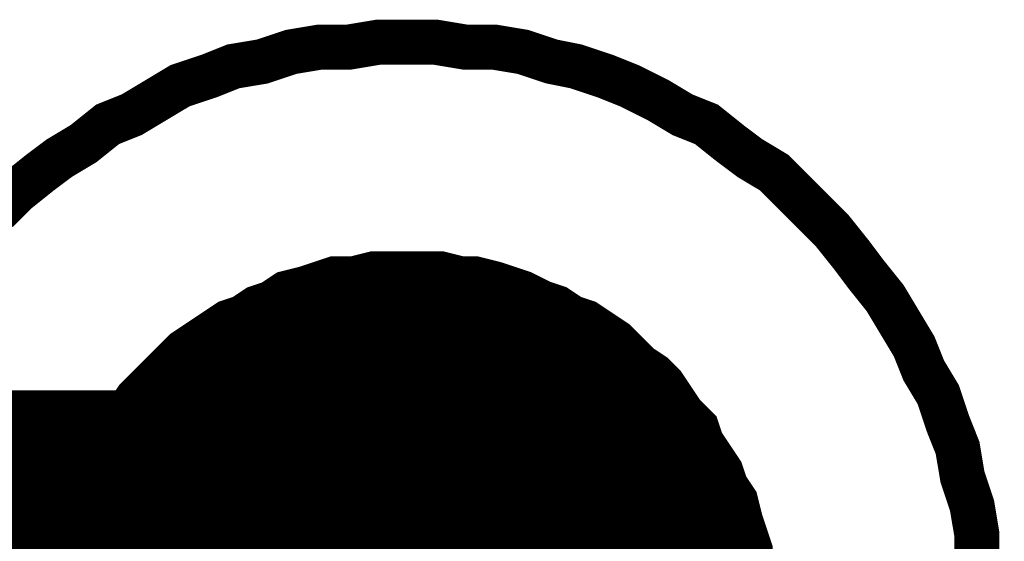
# Model space of a CAD drawing. Extents: x 0 to 22, y 0 to 17.
# Tile 30 of 58: x 10.6669 to 10.752, y 11.8066 to 11.8517. Entities that reach past the tile are written whole.
import ezdxf

# ---------------------------------------------------------------- set-up
doc = ezdxf.new("R2010")
doc.units = 0
doc.layers.add('SHEET', color=255, linetype='CONTINUOUS')

msp = doc.modelspace()

# ---------------------------------------------------------------- linework, layer by layer
at = {"layer": 'SHEET'}
for points, const_width in [([(10.664884, 11.835142), (10.666553, 11.836811), (10.66864, 11.838481), (10.670309, 11.839733), (10.672395, 11.840985), (10.674482, 11.842654), (10.676569, 11.843489), (10.678655, 11.844741), (10.680742, 11.845993), (10.683246, 11.846828), (10.685333, 11.847663), (10.687837, 11.84808), (10.690341, 11.848915), (10.692845, 11.849332), (10.695349, 11.849332), (10.697853, 11.84975), (10.700357, 11.84975)], 0.0039), ([(10.664884, 11.835142), (10.666553, 11.836811), (10.66864, 11.838481), (10.670309, 11.839733), (10.672395, 11.840985), (10.674482, 11.842654), (10.676569, 11.843489), (10.678655, 11.844741), (10.680742, 11.845993), (10.683246, 11.846828), (10.685333, 11.847663), (10.687837, 11.84808), (10.690341, 11.848915), (10.692845, 11.849332), (10.695349, 11.849332), (10.697853, 11.84975), (10.700357, 11.84975)], 0.0039), ([(10.664884, 11.835142), (10.666553, 11.836811), (10.66864, 11.838481), (10.670309, 11.839733), (10.672395, 11.840985), (10.674482, 11.842654), (10.676569, 11.843489), (10.678655, 11.844741), (10.680742, 11.845993), (10.683246, 11.846828), (10.685333, 11.847663), (10.687837, 11.84808), (10.690341, 11.848915), (10.692845, 11.849332), (10.695349, 11.849332), (10.697853, 11.84975), (10.700357, 11.84975)], 0.0039), ([(10.664884, 11.835142), (10.666553, 11.836811), (10.66864, 11.838481), (10.670309, 11.839733), (10.672395, 11.840985), (10.674482, 11.842654), (10.676569, 11.843489), (10.678655, 11.844741), (10.680742, 11.845993), (10.683246, 11.846828), (10.685333, 11.847663), (10.687837, 11.84808), (10.690341, 11.848915), (10.692845, 11.849332), (10.695349, 11.849332), (10.697853, 11.84975), (10.700357, 11.84975)], 0.0039), ([(10.664884, 11.835142), (10.666553, 11.836811), (10.66864, 11.838481), (10.670309, 11.839733), (10.672395, 11.840985), (10.674482, 11.842654), (10.676569, 11.843489), (10.678655, 11.844741), (10.680742, 11.845993), (10.683246, 11.846828), (10.685333, 11.847663), (10.687837, 11.84808), (10.690341, 11.848915), (10.692845, 11.849332), (10.695349, 11.849332), (10.697853, 11.84975), (10.700357, 11.84975)], 0.0039), ([(10.664884, 11.835142), (10.666553, 11.836811), (10.66864, 11.838481), (10.670309, 11.839733), (10.672395, 11.840985), (10.674482, 11.842654), (10.676569, 11.843489), (10.678655, 11.844741), (10.680742, 11.845993), (10.683246, 11.846828), (10.685333, 11.847663), (10.687837, 11.84808), (10.690341, 11.848915), (10.692845, 11.849332), (10.695349, 11.849332), (10.697853, 11.84975), (10.700357, 11.84975)], 0.0039), ([(10.664884, 11.835142), (10.666553, 11.836811), (10.66864, 11.838481), (10.670309, 11.839733), (10.672395, 11.840985), (10.674482, 11.842654), (10.676569, 11.843489), (10.678655, 11.844741), (10.680742, 11.845993), (10.683246, 11.846828), (10.685333, 11.847663), (10.687837, 11.84808), (10.690341, 11.848915), (10.692845, 11.849332), (10.695349, 11.849332), (10.697853, 11.84975), (10.700357, 11.84975)], 0.0039), ([(10.664884, 11.835142), (10.666553, 11.836811), (10.66864, 11.838481), (10.670309, 11.839733), (10.672395, 11.840985), (10.674482, 11.842654), (10.676569, 11.843489), (10.678655, 11.844741), (10.680742, 11.845993), (10.683246, 11.846828), (10.685333, 11.847663), (10.687837, 11.84808), (10.690341, 11.848915), (10.692845, 11.849332), (10.695349, 11.849332), (10.697853, 11.84975), (10.700357, 11.84975)], 0.0039), ([(10.664884, 11.835142), (10.666553, 11.836811), (10.66864, 11.838481), (10.670309, 11.839733), (10.672395, 11.840985), (10.674482, 11.842654), (10.676569, 11.843489), (10.678655, 11.844741), (10.680742, 11.845993), (10.683246, 11.846828), (10.685333, 11.847663), (10.687837, 11.84808), (10.690341, 11.848915), (10.692845, 11.849332), (10.695349, 11.849332), (10.697853, 11.84975), (10.700357, 11.84975)], 0.0039), ([(10.664884, 11.835142), (10.666553, 11.836811), (10.66864, 11.838481), (10.670309, 11.839733), (10.672395, 11.840985), (10.674482, 11.842654), (10.676569, 11.843489), (10.678655, 11.844741), (10.680742, 11.845993), (10.683246, 11.846828), (10.685333, 11.847663), (10.687837, 11.84808), (10.690341, 11.848915), (10.692845, 11.849332), (10.695349, 11.849332), (10.697853, 11.84975), (10.700357, 11.84975)], 0.0039), ([(10.700357, 11.84975), (10.700357, 11.84975)], 0.0039), ([(10.700357, 11.84975), (10.702861, 11.84975), (10.705365, 11.849332), (10.707869, 11.849332), (10.710373, 11.848915), (10.712877, 11.84808), (10.714963, 11.847663), (10.717467, 11.846828), (10.719554, 11.845993), (10.722058, 11.844741), (10.724144, 11.843489), (10.726231, 11.842654), (10.728318, 11.840985), (10.729987, 11.839733), (10.732074, 11.838481), (10.733743, 11.836811), (10.735412, 11.835142), (10.737082, 11.833472), (10.738751, 11.831386), (10.740003, 11.829716), (10.741672, 11.827629), (10.742924, 11.825543), (10.744176, 11.823456), (10.745011, 11.821369), (10.746263, 11.819282), (10.747098, 11.816778), (10.747932, 11.814691), (10.74835, 11.812187), (10.749184, 11.809683), (10.749602, 11.807179), (10.749602, 11.804674), (10.750019, 11.80217)], 0.0039), ([(10.700357, 11.84975), (10.700357, 11.84975)], 0.0039), ([(10.700357, 11.84975), (10.702861, 11.84975), (10.705365, 11.849332), (10.707869, 11.849332), (10.710373, 11.848915), (10.712877, 11.84808), (10.714963, 11.847663), (10.717467, 11.846828), (10.719554, 11.845993), (10.722058, 11.844741), (10.724144, 11.843489), (10.726231, 11.842654), (10.728318, 11.840985), (10.729987, 11.839733), (10.732074, 11.838481), (10.733743, 11.836811), (10.735412, 11.835142), (10.737082, 11.833472), (10.738751, 11.831386), (10.740003, 11.829716), (10.741672, 11.827629), (10.742924, 11.825543), (10.744176, 11.823456), (10.745011, 11.821369), (10.746263, 11.819282), (10.747098, 11.816778), (10.747932, 11.814691), (10.74835, 11.812187), (10.749184, 11.809683), (10.749602, 11.807179), (10.749602, 11.804674), (10.750019, 11.80217)], 0.0039), ([(10.700357, 11.84975), (10.700357, 11.84975)], 0.0039), ([(10.700357, 11.84975), (10.702861, 11.84975), (10.705365, 11.849332), (10.707869, 11.849332), (10.710373, 11.848915), (10.712877, 11.84808), (10.714963, 11.847663), (10.717467, 11.846828), (10.719554, 11.845993), (10.722058, 11.844741), (10.724144, 11.843489), (10.726231, 11.842654), (10.728318, 11.840985), (10.729987, 11.839733), (10.732074, 11.838481), (10.733743, 11.836811), (10.735412, 11.835142), (10.737082, 11.833472), (10.738751, 11.831386), (10.740003, 11.829716), (10.741672, 11.827629), (10.742924, 11.825543), (10.744176, 11.823456), (10.745011, 11.821369), (10.746263, 11.819282), (10.747098, 11.816778), (10.747932, 11.814691), (10.74835, 11.812187), (10.749184, 11.809683), (10.749602, 11.807179), (10.749602, 11.804674), (10.750019, 11.80217)], 0.0039), ([(10.700357, 11.84975), (10.700357, 11.84975)], 0.0039), ([(10.700357, 11.84975), (10.702861, 11.84975), (10.705365, 11.849332), (10.707869, 11.849332), (10.710373, 11.848915), (10.712877, 11.84808), (10.714963, 11.847663), (10.717467, 11.846828), (10.719554, 11.845993), (10.722058, 11.844741), (10.724144, 11.843489), (10.726231, 11.842654), (10.728318, 11.840985), (10.729987, 11.839733), (10.732074, 11.838481), (10.733743, 11.836811), (10.735412, 11.835142), (10.737082, 11.833472), (10.738751, 11.831386), (10.740003, 11.829716), (10.741672, 11.827629), (10.742924, 11.825543), (10.744176, 11.823456), (10.745011, 11.821369), (10.746263, 11.819282), (10.747098, 11.816778), (10.747932, 11.814691), (10.74835, 11.812187), (10.749184, 11.809683), (10.749602, 11.807179), (10.749602, 11.804674), (10.750019, 11.80217)], 0.0039), ([(10.700357, 11.84975), (10.700357, 11.84975)], 0.0039), ([(10.700357, 11.84975), (10.702861, 11.84975), (10.705365, 11.849332), (10.707869, 11.849332), (10.710373, 11.848915), (10.712877, 11.84808), (10.714963, 11.847663), (10.717467, 11.846828), (10.719554, 11.845993), (10.722058, 11.844741), (10.724144, 11.843489), (10.726231, 11.842654), (10.728318, 11.840985), (10.729987, 11.839733), (10.732074, 11.838481), (10.733743, 11.836811), (10.735412, 11.835142), (10.737082, 11.833472), (10.738751, 11.831386), (10.740003, 11.829716), (10.741672, 11.827629), (10.742924, 11.825543), (10.744176, 11.823456), (10.745011, 11.821369), (10.746263, 11.819282), (10.747098, 11.816778), (10.747932, 11.814691), (10.74835, 11.812187), (10.749184, 11.809683), (10.749602, 11.807179), (10.749602, 11.804674), (10.750019, 11.80217)], 0.0039), ([(10.700357, 11.84975), (10.700357, 11.84975)], 0.0039), ([(10.700357, 11.84975), (10.702861, 11.84975), (10.705365, 11.849332), (10.707869, 11.849332), (10.710373, 11.848915), (10.712877, 11.84808), (10.714963, 11.847663), (10.717467, 11.846828), (10.719554, 11.845993), (10.722058, 11.844741), (10.724144, 11.843489), (10.726231, 11.842654), (10.728318, 11.840985), (10.729987, 11.839733), (10.732074, 11.838481), (10.733743, 11.836811), (10.735412, 11.835142), (10.737082, 11.833472), (10.738751, 11.831386), (10.740003, 11.829716), (10.741672, 11.827629), (10.742924, 11.825543), (10.744176, 11.823456), (10.745011, 11.821369), (10.746263, 11.819282), (10.747098, 11.816778), (10.747932, 11.814691), (10.74835, 11.812187), (10.749184, 11.809683), (10.749602, 11.807179), (10.749602, 11.804674), (10.750019, 11.80217)], 0.0039), ([(10.700357, 11.84975), (10.700357, 11.84975)], 0.0039), ([(10.700357, 11.84975), (10.702861, 11.84975), (10.705365, 11.849332), (10.707869, 11.849332), (10.710373, 11.848915), (10.712877, 11.84808), (10.714963, 11.847663), (10.717467, 11.846828), (10.719554, 11.845993), (10.722058, 11.844741), (10.724144, 11.843489), (10.726231, 11.842654), (10.728318, 11.840985), (10.729987, 11.839733), (10.732074, 11.838481), (10.733743, 11.836811), (10.735412, 11.835142), (10.737082, 11.833472), (10.738751, 11.831386), (10.740003, 11.829716), (10.741672, 11.827629), (10.742924, 11.825543), (10.744176, 11.823456), (10.745011, 11.821369), (10.746263, 11.819282), (10.747098, 11.816778), (10.747932, 11.814691), (10.74835, 11.812187), (10.749184, 11.809683), (10.749602, 11.807179), (10.749602, 11.804674), (10.750019, 11.80217)], 0.0039), ([(10.700357, 11.84975), (10.700357, 11.84975)], 0.0039), ([(10.700357, 11.84975), (10.702861, 11.84975), (10.705365, 11.849332), (10.707869, 11.849332), (10.710373, 11.848915), (10.712877, 11.84808), (10.714963, 11.847663), (10.717467, 11.846828), (10.719554, 11.845993), (10.722058, 11.844741), (10.724144, 11.843489), (10.726231, 11.842654), (10.728318, 11.840985), (10.729987, 11.839733), (10.732074, 11.838481), (10.733743, 11.836811), (10.735412, 11.835142), (10.737082, 11.833472), (10.738751, 11.831386), (10.740003, 11.829716), (10.741672, 11.827629), (10.742924, 11.825543), (10.744176, 11.823456), (10.745011, 11.821369), (10.746263, 11.819282), (10.747098, 11.816778), (10.747932, 11.814691), (10.74835, 11.812187), (10.749184, 11.809683), (10.749602, 11.807179), (10.749602, 11.804674), (10.750019, 11.80217)], 0.0039), ([(10.700357, 11.84975), (10.700357, 11.84975)], 0.0039), ([(10.700357, 11.84975), (10.702861, 11.84975), (10.705365, 11.849332), (10.707869, 11.849332), (10.710373, 11.848915), (10.712877, 11.84808), (10.714963, 11.847663), (10.717467, 11.846828), (10.719554, 11.845993), (10.722058, 11.844741), (10.724144, 11.843489), (10.726231, 11.842654), (10.728318, 11.840985), (10.729987, 11.839733), (10.732074, 11.838481), (10.733743, 11.836811), (10.735412, 11.835142), (10.737082, 11.833472), (10.738751, 11.831386), (10.740003, 11.829716), (10.741672, 11.827629), (10.742924, 11.825543), (10.744176, 11.823456), (10.745011, 11.821369), (10.746263, 11.819282), (10.747098, 11.816778), (10.747932, 11.814691), (10.74835, 11.812187), (10.749184, 11.809683), (10.749602, 11.807179), (10.749602, 11.804674), (10.750019, 11.80217)], 0.0039), ([(10.700357, 11.84975), (10.700357, 11.84975)], 0.0039), ([(10.700357, 11.84975), (10.702861, 11.84975), (10.705365, 11.849332), (10.707869, 11.849332), (10.710373, 11.848915), (10.712877, 11.84808), (10.714963, 11.847663), (10.717467, 11.846828), (10.719554, 11.845993), (10.722058, 11.844741), (10.724144, 11.843489), (10.726231, 11.842654), (10.728318, 11.840985), (10.729987, 11.839733), (10.732074, 11.838481), (10.733743, 11.836811), (10.735412, 11.835142), (10.737082, 11.833472), (10.738751, 11.831386), (10.740003, 11.829716), (10.741672, 11.827629), (10.742924, 11.825543), (10.744176, 11.823456), (10.745011, 11.821369), (10.746263, 11.819282), (10.747098, 11.816778), (10.747932, 11.814691), (10.74835, 11.812187), (10.749184, 11.809683), (10.749602, 11.807179), (10.749602, 11.804674), (10.750019, 11.80217)], 0.0039), ([(10.670726, 11.804257), (10.670726, 11.805927), (10.671143, 11.807179), (10.671561, 11.808431), (10.671978, 11.8101), (10.672813, 11.811352), (10.67323, 11.812604), (10.674065, 11.813856), (10.674482, 11.815109), (10.675317, 11.816361), (10.676151, 11.817613), (10.676986, 11.818865), (10.678238, 11.820117), (10.679073, 11.820952), (10.679907, 11.821786), (10.681159, 11.823038), (10.682411, 11.823873), (10.683663, 11.824708), (10.684915, 11.825543), (10.686167, 11.82596), (10.687419, 11.826795), (10.688671, 11.827212), (10.689923, 11.828047), (10.691593, 11.828464), (10.692845, 11.828881), (10.694097, 11.829299), (10.695766, 11.829299), (10.697435, 11.829716), (10.698687, 11.829716), (10.700357, 11.829716)], 0.0039), ([(10.670726, 11.804257), (10.670726, 11.805927), (10.671143, 11.807179), (10.671561, 11.808431), (10.671978, 11.8101), (10.672813, 11.811352), (10.67323, 11.812604), (10.674065, 11.813856), (10.674482, 11.815109), (10.675317, 11.816361), (10.676151, 11.817613), (10.676986, 11.818865), (10.678238, 11.820117), (10.679073, 11.820952), (10.679907, 11.821786), (10.681159, 11.823038), (10.682411, 11.823873), (10.683663, 11.824708), (10.684915, 11.825543), (10.686167, 11.82596), (10.687419, 11.826795), (10.688671, 11.827212), (10.689923, 11.828047), (10.691593, 11.828464), (10.692845, 11.828881), (10.694097, 11.829299), (10.695766, 11.829299), (10.697435, 11.829716), (10.698687, 11.829716), (10.700357, 11.829716)], 0.0039), ([(10.670726, 11.804257), (10.670726, 11.805927), (10.671143, 11.807179), (10.671561, 11.808431), (10.671978, 11.8101), (10.672813, 11.811352), (10.67323, 11.812604), (10.674065, 11.813856), (10.674482, 11.815109), (10.675317, 11.816361), (10.676151, 11.817613), (10.676986, 11.818865), (10.678238, 11.820117), (10.679073, 11.820952), (10.679907, 11.821786), (10.681159, 11.823038), (10.682411, 11.823873), (10.683663, 11.824708), (10.684915, 11.825543), (10.686167, 11.82596), (10.687419, 11.826795), (10.688671, 11.827212), (10.689923, 11.828047), (10.691593, 11.828464), (10.692845, 11.828881), (10.694097, 11.829299), (10.695766, 11.829299), (10.697435, 11.829716), (10.698687, 11.829716), (10.700357, 11.829716)], 0.0039), ([(10.670726, 11.804257), (10.670726, 11.805927), (10.671143, 11.807179), (10.671561, 11.808431), (10.671978, 11.8101), (10.672813, 11.811352), (10.67323, 11.812604), (10.674065, 11.813856), (10.674482, 11.815109), (10.675317, 11.816361), (10.676151, 11.817613), (10.676986, 11.818865), (10.678238, 11.820117), (10.679073, 11.820952), (10.679907, 11.821786), (10.681159, 11.823038), (10.682411, 11.823873), (10.683663, 11.824708), (10.684915, 11.825543), (10.686167, 11.82596), (10.687419, 11.826795), (10.688671, 11.827212), (10.689923, 11.828047), (10.691593, 11.828464), (10.692845, 11.828881), (10.694097, 11.829299), (10.695766, 11.829299), (10.697435, 11.829716), (10.698687, 11.829716), (10.700357, 11.829716)], 0.0039), ([(10.670726, 11.804257), (10.670726, 11.805927), (10.671143, 11.807179), (10.671561, 11.808431), (10.671978, 11.8101), (10.672813, 11.811352), (10.67323, 11.812604), (10.674065, 11.813856), (10.674482, 11.815109), (10.675317, 11.816361), (10.676151, 11.817613), (10.676986, 11.818865), (10.678238, 11.820117), (10.679073, 11.820952), (10.679907, 11.821786), (10.681159, 11.823038), (10.682411, 11.823873), (10.683663, 11.824708), (10.684915, 11.825543), (10.686167, 11.82596), (10.687419, 11.826795), (10.688671, 11.827212), (10.689923, 11.828047), (10.691593, 11.828464), (10.692845, 11.828881), (10.694097, 11.829299), (10.695766, 11.829299), (10.697435, 11.829716), (10.698687, 11.829716), (10.700357, 11.829716)], 0.0039), ([(10.670726, 11.804257), (10.670726, 11.805927), (10.671143, 11.807179), (10.671561, 11.808431), (10.671978, 11.8101), (10.672813, 11.811352), (10.67323, 11.812604), (10.674065, 11.813856), (10.674482, 11.815109), (10.675317, 11.816361), (10.676151, 11.817613), (10.676986, 11.818865), (10.678238, 11.820117), (10.679073, 11.820952), (10.679907, 11.821786), (10.681159, 11.823038), (10.682411, 11.823873), (10.683663, 11.824708), (10.684915, 11.825543), (10.686167, 11.82596), (10.687419, 11.826795), (10.688671, 11.827212), (10.689923, 11.828047), (10.691593, 11.828464), (10.692845, 11.828881), (10.694097, 11.829299), (10.695766, 11.829299), (10.697435, 11.829716), (10.698687, 11.829716), (10.700357, 11.829716)], 0.0039), ([(10.700357, 11.829716), (10.700357, 11.829716)], 0.0039), ([(10.700357, 11.829716), (10.702026, 11.829716), (10.703278, 11.829716), (10.704947, 11.829299), (10.706199, 11.829299), (10.707869, 11.828881), (10.709121, 11.828464), (10.710373, 11.828047), (10.712042, 11.827212), (10.713294, 11.826795), (10.714546, 11.82596), (10.715798, 11.825543), (10.71705, 11.824708), (10.718302, 11.823873), (10.719137, 11.823038), (10.720388, 11.821786), (10.72164, 11.820952), (10.722475, 11.820117), (10.72331, 11.818865), (10.724144, 11.817613), (10.725396, 11.816361), (10.725814, 11.815109), (10.726648, 11.813856), (10.727483, 11.812604), (10.7279, 11.811352), (10.728735, 11.8101), (10.729152, 11.808431), (10.72957, 11.807179), (10.729987, 11.805927), (10.729987, 11.804257)], 0.0039), ([(10.700357, 11.829716), (10.700357, 11.829716)], 0.0039), ([(10.700357, 11.829716), (10.702026, 11.829716), (10.703278, 11.829716), (10.704947, 11.829299), (10.706199, 11.829299), (10.707869, 11.828881), (10.709121, 11.828464), (10.710373, 11.828047), (10.712042, 11.827212), (10.713294, 11.826795), (10.714546, 11.82596), (10.715798, 11.825543), (10.71705, 11.824708), (10.718302, 11.823873), (10.719137, 11.823038), (10.720388, 11.821786), (10.72164, 11.820952), (10.722475, 11.820117), (10.72331, 11.818865), (10.724144, 11.817613), (10.725396, 11.816361), (10.725814, 11.815109), (10.726648, 11.813856), (10.727483, 11.812604), (10.7279, 11.811352), (10.728735, 11.8101), (10.729152, 11.808431), (10.72957, 11.807179), (10.729987, 11.805927), (10.729987, 11.804257)], 0.0039), ([(10.700357, 11.829716), (10.700357, 11.829716)], 0.0039), ([(10.700357, 11.829716), (10.702026, 11.829716), (10.703278, 11.829716), (10.704947, 11.829299), (10.706199, 11.829299), (10.707869, 11.828881), (10.709121, 11.828464), (10.710373, 11.828047), (10.712042, 11.827212), (10.713294, 11.826795), (10.714546, 11.82596), (10.715798, 11.825543), (10.71705, 11.824708), (10.718302, 11.823873), (10.719137, 11.823038), (10.720388, 11.821786), (10.72164, 11.820952), (10.722475, 11.820117), (10.72331, 11.818865), (10.724144, 11.817613), (10.725396, 11.816361), (10.725814, 11.815109), (10.726648, 11.813856), (10.727483, 11.812604), (10.7279, 11.811352), (10.728735, 11.8101), (10.729152, 11.808431), (10.72957, 11.807179), (10.729987, 11.805927), (10.729987, 11.804257)], 0.0039), ([(10.700357, 11.829716), (10.700357, 11.829716)], 0.0039), ([(10.700357, 11.829716), (10.702026, 11.829716), (10.703278, 11.829716), (10.704947, 11.829299), (10.706199, 11.829299), (10.707869, 11.828881), (10.709121, 11.828464), (10.710373, 11.828047), (10.712042, 11.827212), (10.713294, 11.826795), (10.714546, 11.82596), (10.715798, 11.825543), (10.71705, 11.824708), (10.718302, 11.823873), (10.719137, 11.823038), (10.720388, 11.821786), (10.72164, 11.820952), (10.722475, 11.820117), (10.72331, 11.818865), (10.724144, 11.817613), (10.725396, 11.816361), (10.725814, 11.815109), (10.726648, 11.813856), (10.727483, 11.812604), (10.7279, 11.811352), (10.728735, 11.8101), (10.729152, 11.808431), (10.72957, 11.807179), (10.729987, 11.805927), (10.729987, 11.804257)], 0.0039), ([(10.700357, 11.829716), (10.700357, 11.829716)], 0.0039), ([(10.700357, 11.829716), (10.702026, 11.829716), (10.703278, 11.829716), (10.704947, 11.829299), (10.706199, 11.829299), (10.707869, 11.828881), (10.709121, 11.828464), (10.710373, 11.828047), (10.712042, 11.827212), (10.713294, 11.826795), (10.714546, 11.82596), (10.715798, 11.825543), (10.71705, 11.824708), (10.718302, 11.823873), (10.719137, 11.823038), (10.720388, 11.821786), (10.72164, 11.820952), (10.722475, 11.820117), (10.72331, 11.818865), (10.724144, 11.817613), (10.725396, 11.816361), (10.725814, 11.815109), (10.726648, 11.813856), (10.727483, 11.812604), (10.7279, 11.811352), (10.728735, 11.8101), (10.729152, 11.808431), (10.72957, 11.807179), (10.729987, 11.805927), (10.729987, 11.804257)], 0.0039), ([(10.700357, 11.829716), (10.700357, 11.829716)], 0.0039), ([(10.700357, 11.829716), (10.702026, 11.829716), (10.703278, 11.829716), (10.704947, 11.829299), (10.706199, 11.829299), (10.707869, 11.828881), (10.709121, 11.828464), (10.710373, 11.828047), (10.712042, 11.827212), (10.713294, 11.826795), (10.714546, 11.82596), (10.715798, 11.825543), (10.71705, 11.824708), (10.718302, 11.823873), (10.719137, 11.823038), (10.720388, 11.821786), (10.72164, 11.820952), (10.722475, 11.820117), (10.72331, 11.818865), (10.724144, 11.817613), (10.725396, 11.816361), (10.725814, 11.815109), (10.726648, 11.813856), (10.727483, 11.812604), (10.7279, 11.811352), (10.728735, 11.8101), (10.729152, 11.808431), (10.72957, 11.807179), (10.729987, 11.805927), (10.729987, 11.804257)], 0.0039), ([(7.600425, 11.799666), (8.50019, 11.799666), (9.400372, 11.799666), (10.300137, 11.799666), (10.700357, 11.799666)], 0.04)]:
    msp.add_lwpolyline(points, dxfattribs=dict(at, const_width=const_width))
at = {"layer": 'SHEET', "const_width": 0.03}
msp.add_lwpolyline([(10.685, 11.8, 1), (10.715, 11.8, 1)], format="xyb", close=True, dxfattribs=at)

doc.saveas('drawing.dxf')
